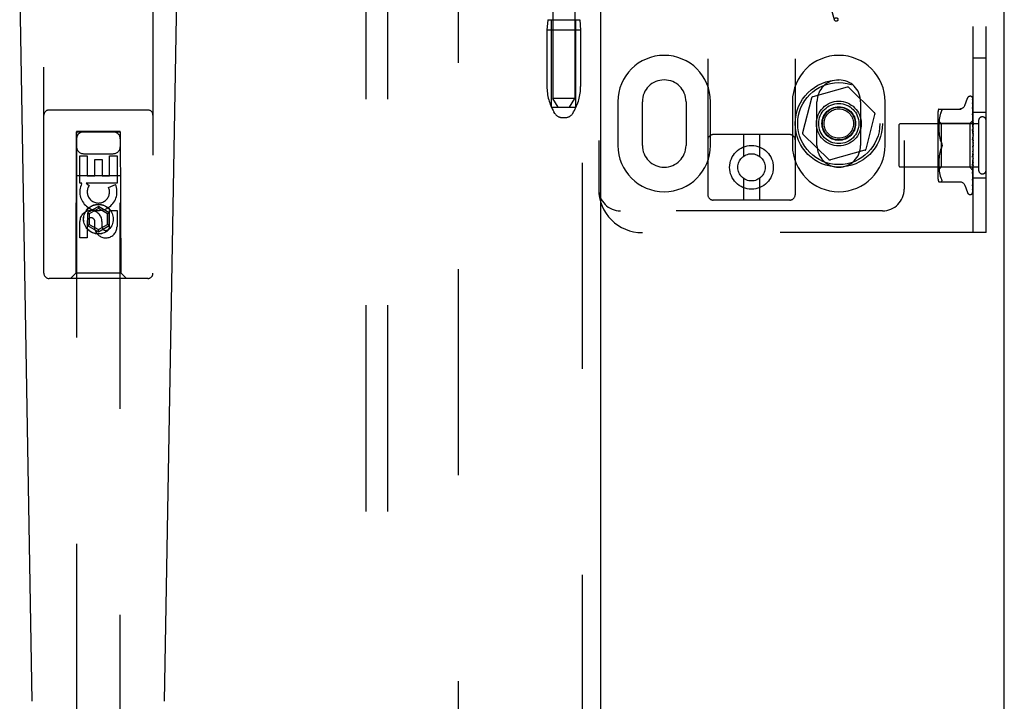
# Model space of a CAD drawing. Header units: inches. Extents: x 0 to 215, y 0 to 139.
# Tile 8 of 112: x 100.69 to 106.33, y 43.82 to 47.73. Entities that reach past the tile are written whole.
import ezdxf

# ---------------------------------------------------------------- set-up
doc = ezdxf.new("R2010")
doc.units = ezdxf.units.IN
doc.header["$LTSCALE"] = 11.804375
doc.header["$MEASUREMENT"] = 0
doc.linetypes.add('HIDDEN', pattern=[0.2, 0.1, -0.1])
doc.layers.get('0').update_dxf_attribs({"linetype": 'CONTINUOUS'})
for name, color, linetype in [('DEFAULT_2', 8, 'HIDDEN'), ('DOOR_ASSEMBLY', 7, 'CONTINUOUS'), ('SUBPANEL', 7, 'CONTINUOUS')]:
    doc.layers.add(name, color=color, linetype=linetype)

msp = doc.modelspace()

# ---------------------------------------------------------------- linework, layer by layer
at = {"color": 3, "linetype": 'Continuous'}
msp.add_line((106.3254, 6.3626), (106.3254, 92.1546), dxfattribs=at)
at = {"layer": 'DEFAULT_2', "color": 8, "linetype": 'HIDDEN'}
for p, q in [((103.2004, 9.7066), (103.2004, 88.8106)), ((104.6277, 52.2258), (104.6277, 46.7253)), ((105.1277, 52.2258), (105.1277, 46.7253)), ((106.1464, 46.5086), (106.1464, 52.0086)), ((106.2214, 46.5086), (106.2214, 52.0086)), ((104.0027, 51.7586), (104.0027, 46.7586)), ((105.7527, 51.7586), (105.7527, 46.7586)), ((103.7402, 50.7276), (103.7402, 47.2776)), ((103.8652, 50.7276), (103.8652, 47.2776)), ((105.3535, 47.7269), (105.3026, 47.9099)), ((103.7112, 47.7276), (103.7062, 47.6676)), ((103.7112, 47.7276), (103.8942, 47.7276)), ((103.7327, 47.2276), (103.7327, 47.7276)), ((103.8727, 47.2276), (103.8727, 47.7276)), ((103.8942, 47.7276), (103.8992, 47.6676)), ((103.8992, 47.6676), (103.7062, 47.6676)), ((103.7062, 47.6676), (103.7062, 47.3451)), ((103.8992, 47.6676), (103.8992, 47.3451)), ((106.2214, 47.5086), (106.1464, 47.5086)), ((105.426, 47.3417), (105.2286, 47.2866)), ((105.5821, 47.1958), (105.4357, 47.3392)), ((103.8652, 47.2776), (103.7402, 47.2776)), ((103.7702, 47.2276), (103.7402, 47.2776)), ((103.8352, 47.2276), (103.8652, 47.2776)), ((104.112, 47.2586), (104.112, 47.0086)), ((104.2527, 47.0086), (104.2527, 47.2586)), ((104.5027, 47.2586), (104.5027, 47.0086)), ((104.6433, 47.0086), (104.6433, 47.2586)), ((105.112, 47.2586), (105.112, 47.0086)), ((105.2216, 47.2795), (105.1706, 47.081)), ((105.2527, 47.0086), (105.2527, 47.2586)), ((105.5027, 47.2586), (105.5027, 47.0086)), ((105.6433, 47.0086), (105.6433, 47.2586)), ((106.0989, 47.2366), (106.1143, 47.2789)), ((106.1299, 47.2898), (106.1307, 47.2898)), ((106.1437, 47.2527), (106.1438, 47.2523)), ((106.1438, 47.2802), (106.1456, 47.1514)), ((106.1438, 47.271), (106.1456, 47.1463)), ((106.1438, 47.2692), (106.1456, 47.1461)), ((106.1438, 47.2523), (106.1456, 47.1362)), ((106.1438, 47.2494), (106.1456, 47.1359)), ((103.7327, 47.2276), (103.8727, 47.2276)), ((103.7516, 47.1919), (103.7461, 47.2011)), ((103.8537, 47.1919), (103.8593, 47.2011)), ((105.9499, 47.2169), (106.0791, 47.2169)), ((105.9617, 47.1939), (105.9587, 47.185)), ((105.9617, 47.1939), (105.9653, 47.2023)), ((105.9653, 47.2023), (105.9666, 47.2051)), ((105.9676, 47.2075), (105.9666, 47.2051)), ((105.9676, 47.2075), (105.9682, 47.2096)), ((106.1438, 47.2248), (106.1438, 47.2247)), ((106.1445, 47.2187), (106.1438, 47.2248)), ((106.1438, 47.2247), (106.1456, 47.1215)), ((106.1438, 47.2206), (106.1438, 47.2209)), ((106.1438, 47.2208), (106.1456, 47.1211)), ((106.1454, 47.2117), (106.1445, 47.2187)), ((106.2214, 47.1961), (106.1464, 47.1961)), ((103.7945, 47.1676), (103.8109, 47.1676)), ((105.5338, 46.9877), (105.5848, 47.1862)), ((105.9444, 47.1882), (105.9444, 46.829)), ((105.9644, 47.1338), (105.9444, 47.1538)), ((105.9508, 47.1383), (105.9503, 47.1296)), ((105.9515, 47.1472), (105.9508, 47.1383)), ((105.9526, 47.1566), (105.9515, 47.1472)), ((105.9542, 47.1661), (105.9526, 47.1566)), ((105.9562, 47.1757), (105.9541, 47.1661)), ((105.9587, 47.1851), (105.9561, 47.1756)), ((106.1464, 47.1528), (106.1274, 47.1338)), ((106.1438, 47.1892), (106.1438, 47.1894)), ((106.1438, 47.1894), (106.1456, 47.1027)), ((106.145, 47.178), (106.1438, 47.1892)), ((106.1438, 47.1846), (106.1456, 47.1022)), ((106.1438, 47.1472), (106.1438, 47.1475)), ((106.1438, 47.1475), (106.1456, 47.0804)), ((106.1454, 47.1302), (106.1438, 47.1472)), ((106.1438, 47.142), (106.1456, 47.0799)), ((106.1458, 47.1699), (106.145, 47.178)), ((106.1456, 47.1514), (106.1457, 47.1514)), ((106.1456, 47.1514), (106.1457, 47.1514)), ((106.1456, 47.1463), (106.1457, 47.1462)), ((106.1456, 47.1461), (106.1457, 47.1463)), ((106.1456, 47.1362), (106.1457, 47.136)), ((106.1456, 47.1359), (106.1457, 47.1362)), ((106.1464, 47.1493), (106.1457, 47.1463)), ((106.1464, 47.1407), (106.1457, 47.1362)), ((106.1464, 47.1323), (106.1457, 47.136)), ((106.1464, 47.1636), (106.1458, 47.1699)), ((106.1784, 47.1506), (106.1784, 46.8666)), ((105.7214, 47.1226), (105.7214, 46.8946)), ((106.1784, 47.1326), (105.7314, 47.1326)), ((105.95, 47.1214), (105.9499, 47.1129)), ((105.9499, 47.1131), (105.95, 47.1045)), ((105.9503, 47.1297), (105.95, 47.1212)), ((105.95, 47.1047), (105.9503, 47.0959)), ((105.9503, 47.0961), (105.9508, 47.087)), ((105.9508, 47.0872), (105.9516, 47.0779)), ((106.1274, 47.1338), (105.9644, 47.1338)), ((105.9644, 47.1338), (105.9644, 46.8833)), ((106.1274, 47.1338), (106.1274, 46.8833)), ((106.1438, 47.1002), (106.1438, 47.1005)), ((106.1438, 47.1005), (106.1456, 47.0555)), ((106.1438, 47.1002), (106.1464, 47.0707)), ((106.1438, 47.0945), (106.1456, 47.055)), ((106.1464, 47.1191), (106.1454, 47.1302)), ((106.1456, 47.1215), (106.1457, 47.1212)), ((106.1456, 47.1211), (106.1457, 47.1215)), ((106.1456, 47.1027), (106.1457, 47.1023)), ((106.1456, 47.1022), (106.1457, 47.1027)), ((106.1456, 47.0803), (106.1457, 47.0806)), ((106.1456, 47.0804), (106.1457, 47.0801)), ((106.1456, 47.0799), (106.1456, 47.0803)), ((106.1464, 47.1274), (106.1457, 47.1215)), ((106.1464, 47.1161), (106.1457, 47.1212)), ((106.1464, 47.1098), (106.1457, 47.1027)), ((106.1464, 47.0959), (106.1457, 47.1023)), ((106.1464, 47.0885), (106.1457, 47.0806)), ((106.1464, 47.0726), (106.1457, 47.0801)), ((105.0977, 47.0703), (104.6577, 47.0703)), ((104.8327, 47.0703), (104.8327, 46.9465)), ((104.9227, 47.0703), (104.9227, 46.9465)), ((105.1733, 47.0713), (105.3197, 46.9279)), ((105.9515, 47.0781), (105.9527, 47.0686)), ((105.9527, 47.0688), (105.9542, 47.0592)), ((105.9542, 47.0593), (105.9561, 47.0498)), ((105.9561, 47.0499), (105.9586, 47.0406)), ((105.9586, 47.0407), (105.9617, 47.0317)), ((105.9617, 47.0318), (105.9653, 47.0232)), ((106.1438, 47.0499), (106.1464, 47.02)), ((106.1438, 47.0435), (106.1448, 47.0354)), ((106.1456, 47.055), (106.1457, 47.0558)), ((106.1456, 47.0555), (106.1457, 47.0553)), ((106.1464, 47.0643), (106.1457, 47.0558)), ((106.1464, 47.047), (106.1457, 47.0553)), ((106.1464, 47.0381), (106.1457, 47.0293)), ((105.5268, 46.9805), (105.3294, 46.9254)), ((105.9561, 46.9673), (105.9542, 46.9578)), ((105.9586, 46.9765), (105.9561, 46.9672)), ((105.9617, 46.9854), (105.9653, 46.994)), ((106.1456, 46.9754), (106.1438, 46.9478)), ((106.1456, 46.9748), (106.1438, 46.9416)), ((106.1438, 46.9418), (106.1464, 46.9717)), ((106.1457, 47.0033), (106.1449, 47.0023)), ((106.1456, 47.0032), (106.1457, 47.0034)), ((106.1456, 47.0032), (106.1456, 47.0032)), ((106.1456, 46.9754), (106.1457, 46.9745)), ((106.1456, 46.9748), (106.1457, 46.975)), ((106.1464, 47.0109), (106.1457, 47.002)), ((106.1464, 46.9926), (106.1457, 47.0015)), ((106.1464, 46.9835), (106.1457, 46.975)), ((106.1464, 46.9657), (106.1457, 46.9745)), ((106.1464, 47.0051), (106.1462, 47.0047)), ((105.95, 46.9127), (105.9499, 46.9041)), ((105.9503, 46.9213), (105.95, 46.9125)), ((105.9508, 46.9301), (105.9503, 46.9211)), ((105.9516, 46.9392), (105.9508, 46.9299)), ((105.9527, 46.9486), (105.9515, 46.9391)), ((105.9542, 46.9579), (105.9527, 46.9484)), ((106.1456, 46.9494), (106.1438, 46.8984)), ((106.1456, 46.9489), (106.1438, 46.8927)), ((106.1438, 46.9416), (106.1438, 46.9418)), ((106.1456, 46.9257), (106.1438, 46.8532)), ((106.1456, 46.9252), (106.1438, 46.848)), ((106.1438, 46.8929), (106.1464, 46.9219)), ((106.1456, 46.9494), (106.1457, 46.9487)), ((106.1456, 46.9489), (106.1457, 46.9492)), ((106.1456, 46.9257), (106.1457, 46.9251)), ((106.1456, 46.9252), (106.1457, 46.9256)), ((106.1464, 46.9571), (106.1457, 46.9492)), ((106.1464, 46.9405), (106.1457, 46.9487)), ((106.1464, 46.9325), (106.1457, 46.9256)), ((106.1464, 46.9176), (106.1457, 46.9251)), ((106.1464, 46.9107), (106.1457, 46.9049)), ((106.1784, 46.8846), (105.7314, 46.8846)), ((105.9644, 46.8833), (105.9444, 46.8633)), ((105.9499, 46.9042), (105.95, 46.8958)), ((105.95, 46.8959), (105.9503, 46.8874)), ((105.9503, 46.8875), (105.9508, 46.8788)), ((105.9508, 46.8789), (105.9515, 46.8699)), ((105.9515, 46.87), (105.9526, 46.8606)), ((105.9526, 46.8606), (105.9542, 46.851)), ((106.1274, 46.8833), (105.9644, 46.8833)), ((106.1457, 46.8651), (106.1274, 46.8833)), ((106.1456, 46.905), (106.1438, 46.8135)), ((106.1456, 46.9046), (106.1438, 46.8092)), ((106.1438, 46.8927), (106.1438, 46.8929)), ((106.1456, 46.8881), (106.1438, 46.781)), ((106.1456, 46.8878), (106.1438, 46.7776)), ((106.1456, 46.8755), (106.1438, 46.7567)), ((106.1456, 46.8753), (106.1438, 46.7544)), ((106.1456, 46.8678), (106.1438, 46.7403)), ((106.1454, 46.8645), (106.1464, 46.8752)), ((106.1456, 46.905), (106.1457, 46.9045)), ((106.1456, 46.9046), (106.1457, 46.9049)), ((106.1456, 46.8881), (106.1457, 46.8877)), ((106.1456, 46.8878), (106.1457, 46.888)), ((106.1456, 46.8755), (106.1457, 46.8753)), ((106.1456, 46.8753), (106.1457, 46.8755)), ((106.1456, 46.8678), (106.1457, 46.8676)), ((106.1456, 46.8677), (106.1457, 46.8677)), ((106.1464, 46.8644), (106.1456, 46.8651)), ((106.1456, 46.8651), (106.1457, 46.8651)), ((106.1464, 46.8981), (106.1457, 46.9045)), ((106.1464, 46.8924), (106.1457, 46.888)), ((106.1464, 46.8825), (106.1457, 46.8877)), ((106.1464, 46.8783), (106.1457, 46.8755)), ((106.1464, 46.8715), (106.1457, 46.8753)), ((104.8327, 46.819), (104.8327, 46.6953)), ((104.9227, 46.819), (104.9227, 46.6953)), ((105.9499, 46.8002), (106.0791, 46.8002)), ((105.9541, 46.8511), (105.9562, 46.8415)), ((105.9561, 46.8415), (105.9587, 46.8321)), ((105.9587, 46.8322), (105.9617, 46.8233)), ((105.9617, 46.8233), (105.9653, 46.8148)), ((105.9666, 46.8004), (105.9653, 46.8002)), ((106.1438, 46.848), (106.1438, 46.8482)), ((106.1438, 46.8092), (106.1438, 46.8092)), ((106.145, 46.8197), (106.1458, 46.8273)), ((106.1458, 46.8273), (106.1464, 46.8333)), ((106.2214, 46.8211), (106.1464, 46.8211)), ((106.0989, 46.7806), (106.1143, 46.7383)), ((106.1438, 46.7544), (106.1437, 46.7537)), ((106.1438, 46.7774), (106.1445, 46.7828)), ((106.1438, 46.781), (106.1438, 46.7808)), ((106.1438, 46.7776), (106.1438, 46.7775)), ((106.1438, 46.7775), (106.1438, 46.7774)), ((105.0977, 46.6953), (104.6577, 46.6953)), ((106.1299, 46.7273), (106.1307, 46.7273)), ((106.1421, 46.7318), (106.1421, 46.7319)), ((105.6277, 46.6336), (104.1277, 46.6336)), ((106.2214, 46.5086), (104.2527, 46.5086))]:
    msp.add_line(p, q, dxfattribs=at)
for points in [[(106.143, 47.2824), (106.143, 47.2825), (106.1429, 47.2825), (106.143, 47.2825), (106.1431, 47.2823), (106.1432, 47.2821), (106.1434, 47.2817), (106.1435, 47.2812), (106.1437, 47.2806), (106.1438, 47.28), (106.1438, 47.2796)], [(106.1464, 47.2764), (106.1463, 47.2766), (106.1461, 47.2772), (106.1458, 47.2779), (106.1455, 47.2785), (106.1452, 47.2791), (106.1449, 47.2796), (106.1446, 47.2801), (106.1443, 47.2806), (106.144, 47.2811), (106.1437, 47.2815), (106.1435, 47.2818), (106.143, 47.2824)], [(106.1431, 47.2829), (106.1432, 47.2826), (106.1434, 47.2821), (106.1436, 47.2815), (106.1437, 47.2808), (106.1438, 47.2802)], [(106.1464, 47.2731), (106.146, 47.2748), (106.1456, 47.2764), (106.1451, 47.2779), (106.1446, 47.2794), (106.1441, 47.2808), (106.1435, 47.2821), (106.1431, 47.2829)], [(106.1436, 47.2704), (106.1436, 47.2705), (106.1435, 47.2706), (106.1435, 47.2706), (106.1436, 47.2705), (106.1436, 47.2703), (106.1437, 47.2699), (106.1438, 47.2695), (106.1438, 47.2692)], [(106.1436, 47.2721), (106.1437, 47.2719), (106.1437, 47.2714), (106.1438, 47.271)], [(106.1464, 47.2582), (106.1461, 47.2599), (106.1457, 47.2622), (106.1453, 47.2645), (106.1449, 47.2666), (106.1444, 47.2687), (106.144, 47.2707), (106.1436, 47.2721)], [(106.1439, 47.2699), (106.1437, 47.2702), (106.1436, 47.2704)], [(106.1464, 47.2344), (106.1462, 47.2363), (106.1458, 47.2393), (106.1454, 47.2422), (106.1449, 47.2451), (106.1445, 47.2479), (106.1441, 47.2507), (106.1437, 47.2527)], [(106.1438, 47.2498), (106.1437, 47.2498), (106.1437, 47.2499), (106.1437, 47.2498), (106.1438, 47.2496), (106.1438, 47.2494)], [(106.1443, 47.2485), (106.1441, 47.2489), (106.1439, 47.2493), (106.1438, 47.2496), (106.1438, 47.2498)], [(106.1464, 47.2646), (106.1463, 47.2649), (106.1461, 47.2656), (106.1458, 47.2662), (106.1455, 47.2669), (106.1452, 47.2675), (106.1449, 47.268), (106.1447, 47.2686), (106.1444, 47.269), (106.1439, 47.2699)], [(106.1464, 47.2788), (106.146, 47.2798), (106.1456, 47.2806), (106.1456, 47.2808)], [(105.9653, 47.2169), (105.9666, 47.2167), (105.9676, 47.2162), (105.9682, 47.2154), (105.9686, 47.2143), (105.9688, 47.213), (105.9686, 47.2115), (105.9682, 47.2096)], [(106.0987, 47.2361), (106.0979, 47.2342), (106.0962, 47.2309), (106.0941, 47.2279), (106.0916, 47.2251), (106.0887, 47.2227), (106.0856, 47.2206), (106.0822, 47.219), (106.0786, 47.2178), (106.075, 47.2171), (106.0713, 47.2169)], [(106.1464, 47.2144), (106.1462, 47.2151), (106.1458, 47.216), (106.1455, 47.2168), (106.1451, 47.2176), (106.1448, 47.2183), (106.1445, 47.2189), (106.1442, 47.2195), (106.144, 47.2201), (106.1439, 47.2205), (106.1438, 47.2206)], [(106.1464, 47.2438), (106.1462, 47.2443), (106.1459, 47.2451), (106.1456, 47.2459), (106.1452, 47.2466), (106.1449, 47.2473), (106.1443, 47.2485)], [(106.1464, 47.2025), (106.1462, 47.2046), (106.1454, 47.2117)], [(106.1449, 47.1812), (106.1446, 47.1819), (106.1443, 47.1826), (106.1441, 47.1832), (106.1439, 47.1837), (106.1438, 47.1841), (106.1438, 47.1844), (106.1438, 47.1846)], [(106.1457, 47.1366), (106.145, 47.1381), (106.1447, 47.1388), (106.1444, 47.1396), (106.1441, 47.1402), (106.1439, 47.1409), (106.1438, 47.1414), (106.1438, 47.1419), (106.1438, 47.142)], [(106.1464, 47.1778), (106.1462, 47.1782), (106.1459, 47.179), (106.1456, 47.1798), (106.1449, 47.1812)], [(106.1464, 47.1525), (106.1461, 47.1521), (106.1459, 47.1519), (106.1458, 47.1517), (106.1457, 47.1515), (106.1456, 47.1514), (106.1456, 47.1514)], [(106.1464, 47.1518), (106.1461, 47.1516), (106.1459, 47.1515), (106.1458, 47.1514), (106.1457, 47.1513), (106.1456, 47.1514), (106.1456, 47.1514)], [(106.1464, 47.1479), (106.1461, 47.1475), (106.1459, 47.1471), (106.1458, 47.1468), (106.1457, 47.1465), (106.1456, 47.1463), (106.1456, 47.1463)], [(106.1464, 47.146), (106.1461, 47.1459), (106.1459, 47.1459), (106.1458, 47.1459), (106.1457, 47.146), (106.1456, 47.1461)], [(106.1464, 47.1383), (106.1461, 47.1378), (106.1459, 47.1373), (106.1458, 47.1369), (106.1457, 47.1366), (106.1456, 47.1363), (106.1456, 47.1362)], [(106.1464, 47.1352), (106.1461, 47.1353), (106.1459, 47.1353), (106.1458, 47.1355), (106.1457, 47.1357), (106.1456, 47.1359)], [(106.1464, 47.1528), (106.1462, 47.1525), (106.146, 47.1522), (106.1458, 47.1518), (106.1457, 47.1514)], [(106.1464, 47.151), (106.1462, 47.1512), (106.146, 47.1513), (106.1458, 47.1513), (106.1457, 47.1514)], [(106.1464, 47.1441), (106.1462, 47.1447), (106.146, 47.1452), (106.1458, 47.1457), (106.1457, 47.1462)], [(106.1464, 47.1351), (106.1461, 47.1359), (106.1457, 47.1366)], [(106.1464, 47.0879), (106.1463, 47.0881), (106.146, 47.0887), (106.1457, 47.0893), (106.1454, 47.0899), (106.1451, 47.0905), (106.1447, 47.0912), (106.1444, 47.0918), (106.1442, 47.0925), (106.144, 47.0932), (106.1438, 47.0939), (106.1438, 47.0945)], [(106.1464, 47.124), (106.1461, 47.1234), (106.1459, 47.1229), (106.1458, 47.1224), (106.1457, 47.122), (106.1456, 47.1216), (106.1456, 47.1215)], [(106.1464, 47.1199), (106.1461, 47.12), (106.1459, 47.1202), (106.1458, 47.1205), (106.1457, 47.1208), (106.1456, 47.1211)], [(106.1464, 47.1055), (106.1461, 47.1049), (106.1459, 47.1044), (106.1458, 47.1038), (106.1457, 47.1033), (106.1456, 47.1028), (106.1456, 47.1027)], [(106.1464, 47.1005), (106.1461, 47.1008), (106.1459, 47.1011), (106.1458, 47.1014), (106.1457, 47.1018), (106.1456, 47.1022)], [(106.1464, 47.0836), (106.1461, 47.083), (106.1459, 47.0823), (106.1458, 47.0817), (106.1457, 47.0812), (106.1456, 47.0806), (106.1456, 47.0804)], [(106.1464, 47.0778), (106.1462, 47.0781), (106.146, 47.0785), (106.1458, 47.0789), (106.1457, 47.0793), (106.1456, 47.0798), (106.1456, 47.0799)], [(105.9653, 47.0232), (105.9659, 47.0219), (105.9664, 47.0206), (105.967, 47.0192), (105.9674, 47.0177)], [(105.9688, 47.0086), (105.9687, 47.011), (105.9684, 47.0134), (105.9679, 47.0159), (105.9672, 47.0184), (105.9664, 47.0208), (105.9653, 47.0232)], [(106.1464, 47.0382), (106.1463, 47.0383), (106.1461, 47.0387), (106.1458, 47.0391), (106.1456, 47.0394), (106.1453, 47.0398), (106.145, 47.0402), (106.1448, 47.0407), (106.1445, 47.0412), (106.1442, 47.0418), (106.144, 47.0425), (106.1439, 47.0431), (106.1438, 47.0436)], [(106.1448, 47.0354), (106.1454, 47.0303), (106.1457, 47.028)], [(106.1464, 47.0589), (106.1461, 47.0583), (106.1459, 47.0577), (106.1458, 47.057), (106.1457, 47.0564), (106.1456, 47.0558), (106.1456, 47.0555)], [(106.1464, 47.0526), (106.1461, 47.053), (106.1459, 47.0535), (106.1458, 47.054), (106.1457, 47.0546), (106.1456, 47.055)], [(106.1464, 47.0324), (106.1461, 47.0318), (106.1459, 47.0312), (106.1458, 47.0306), (106.1457, 47.03), (106.1456, 47.0293), (106.1457, 47.0287)], [(106.1457, 47.028), (106.1456, 47.0287), (106.1457, 47.0293)], [(106.1464, 47.0258), (106.1461, 47.0263), (106.1459, 47.0269), (106.1458, 47.0274), (106.1457, 47.028)], [(105.9653, 46.994), (105.9617, 46.9854), (105.9586, 46.9765)], [(105.9653, 46.994), (105.9664, 46.9964), (105.9672, 46.9988), (105.9679, 47.0013), (105.9684, 47.0038), (105.9687, 47.0062), (105.9688, 47.0086)], [(105.9673, 46.999), (105.9667, 46.9973), (105.9661, 46.9956), (105.9653, 46.994)], [(105.9678, 47.0162), (105.9682, 47.0147), (105.9684, 47.0131), (105.9686, 47.0116), (105.9687, 47.0101), (105.9688, 47.0086)], [(105.9688, 47.0086), (105.9687, 47.0067), (105.9685, 47.0047), (105.9682, 47.0028), (105.9678, 47.0009)], [(106.1449, 47.0023), (106.1447, 47.002), (106.1444, 47.0015), (106.1442, 47.0011), (106.144, 47.0006), (106.1439, 47), (106.1438, 46.9994), (106.1438, 46.9988), (106.1438, 46.9982)], [(106.1462, 47.0047), (106.146, 47.0043), (106.1458, 47.0038), (106.1456, 47.0034), (106.1453, 47.003), (106.1451, 47.0026), (106.1449, 47.0023)], [(106.1449, 47.0023), (106.1449, 47.0024), (106.145, 47.0025), (106.1451, 47.0026), (106.1452, 47.0027), (106.1452, 47.0028), (106.1453, 47.0029), (106.1454, 47.0029), (106.1454, 47.003), (106.1455, 47.0031), (106.1455, 47.0031), (106.1456, 47.0032)], [(106.1462, 47.0047), (106.1461, 47.0045), (106.1459, 47.0039), (106.1458, 47.0033), (106.1457, 47.0027), (106.1456, 47.0021), (106.1457, 47.0015)], [(106.1464, 46.9984), (106.1461, 46.999), (106.1459, 46.9996), (106.1458, 47.0002), (106.1457, 47.0008), (106.1456, 47.0014), (106.1457, 47.002)], [(106.1464, 46.9778), (106.1461, 46.9773), (106.1459, 46.9768), (106.1458, 46.9763), (106.1457, 46.9757), (106.1456, 46.9754)], [(106.1464, 46.9713), (106.1461, 46.9719), (106.1459, 46.9726), (106.1458, 46.9732), (106.1457, 46.9738), (106.1456, 46.9744), (106.1456, 46.9748)], [(106.1457, 47.0034), (106.1458, 47.0034), (106.1459, 47.0035), (106.146, 47.0036), (106.1461, 47.0038), (106.1462, 47.0039), (106.1463, 47.0041), (106.1464, 47.0042)], [(106.1438, 46.9478), (106.1438, 46.9479), (106.1439, 46.9485), (106.144, 46.9492), (106.1443, 46.9499), (106.1445, 46.9505), (106.1448, 46.9511), (106.1451, 46.9516), (106.1454, 46.9521), (106.146, 46.9531)], [(106.1464, 46.9517), (106.1461, 46.9513), (106.1459, 46.9509), (106.1458, 46.9504), (106.1457, 46.9498), (106.1456, 46.9494)], [(106.1464, 46.9456), (106.1461, 46.9463), (106.1459, 46.9469), (106.1458, 46.9475), (106.1457, 46.9481), (106.1456, 46.9487), (106.1456, 46.9489)], [(106.1464, 46.9276), (106.1461, 46.9273), (106.1459, 46.927), (106.1458, 46.9266), (106.1457, 46.9261), (106.1456, 46.9257)], [(106.1464, 46.9222), (106.1461, 46.9228), (106.1459, 46.9234), (106.1458, 46.924), (106.1457, 46.9246), (106.1456, 46.9251), (106.1456, 46.9252)], [(106.146, 46.9531), (106.1463, 46.9536), (106.1464, 46.9539)], [(106.1456, 46.8651), (106.1438, 46.736), (106.1438, 46.7356), (106.1437, 46.7352), (106.1436, 46.7348), (106.1436, 46.7345), (106.1434, 46.7341), (106.1433, 46.7338), (106.1432, 46.7334), (106.143, 46.7331), (106.1429, 46.7329), (106.1427, 46.7326), (106.1425, 46.7324), (106.1424, 46.7321), (106.1422, 46.732), (106.1421, 46.7319), (106.1421, 46.7319), (106.1421, 46.7318)], [(106.1438, 46.8984), (106.1438, 46.8985), (106.1438, 46.8991), (106.144, 46.8997), (106.1442, 46.9004), (106.1445, 46.9011), (106.1448, 46.9018), (106.1451, 46.9025)], [(106.1438, 46.8482), (106.1441, 46.8514), (106.1454, 46.8645)], [(106.1438, 46.8531), (106.1438, 46.8535), (106.1439, 46.8539), (106.144, 46.8545), (106.1443, 46.8552), (106.1446, 46.8559), (106.1449, 46.8567)], [(106.1449, 46.8567), (106.1456, 46.8583), (106.146, 46.8591), (106.1464, 46.8599), (106.1464, 46.8601)], [(106.1451, 46.9025), (106.1458, 46.9039), (106.1461, 46.9046), (106.1464, 46.9052)], [(106.1464, 46.9065), (106.1461, 46.9063), (106.1459, 46.9061), (106.1458, 46.9057), (106.1457, 46.9054), (106.1456, 46.905)], [(106.1464, 46.9019), (106.1461, 46.9025), (106.1459, 46.903), (106.1458, 46.9036), (106.1457, 46.9041), (106.1456, 46.9045), (106.1456, 46.9046)], [(106.1464, 46.8891), (106.1461, 46.889), (106.1459, 46.8888), (106.1458, 46.8886), (106.1457, 46.8884), (106.1456, 46.8881)], [(106.1464, 46.8855), (106.1461, 46.886), (106.1459, 46.8865), (106.1458, 46.8869), (106.1457, 46.8873), (106.1456, 46.8877), (106.1456, 46.8878)], [(106.1464, 46.8759), (106.1461, 46.876), (106.1459, 46.8759), (106.1458, 46.8759), (106.1457, 46.8757), (106.1456, 46.8755)], [(106.1464, 46.8735), (106.1461, 46.8739), (106.1459, 46.8743), (106.1458, 46.8747), (106.1457, 46.875), (106.1456, 46.8753), (106.1456, 46.8753)], [(106.1464, 46.8676), (106.1461, 46.8678), (106.1459, 46.8678), (106.1458, 46.8679), (106.1457, 46.8679), (106.1456, 46.8678)], [(106.1464, 46.8663), (106.1461, 46.8667), (106.1459, 46.867), (106.1458, 46.8673), (106.1457, 46.8675), (106.1456, 46.8676), (106.1456, 46.8677)], [(106.1464, 46.869), (106.1462, 46.8686), (106.146, 46.8683), (106.1458, 46.868), (106.1457, 46.8677)], [(106.1464, 46.8655), (106.1462, 46.866), (106.146, 46.8665), (106.1458, 46.867), (106.1457, 46.8676)], [(106.1464, 46.8646), (106.1462, 46.8647), (106.146, 46.8648), (106.1458, 46.8649), (106.1457, 46.8651)], [(105.9653, 46.8148), (105.9666, 46.8121), (105.9676, 46.8096), (105.9682, 46.8075), (105.9686, 46.8057), (105.9688, 46.8042), (105.9686, 46.8028)], [(105.9666, 46.8004), (105.9676, 46.801), (105.9682, 46.8018), (105.9686, 46.8028)], [(106.0713, 46.8002), (106.075, 46.8), (106.0786, 46.7993), (106.0822, 46.7981), (106.0856, 46.7965), (106.0887, 46.7945), (106.0916, 46.792), (106.0941, 46.7893), (106.0962, 46.7862), (106.0979, 46.783), (106.0987, 46.7811)], [(106.1438, 46.8092), (106.1441, 46.812), (106.145, 46.8197)], [(106.1438, 46.8135), (106.1438, 46.8136), (106.1438, 46.8139), (106.1439, 46.8142), (106.1441, 46.8147), (106.1443, 46.8153), (106.1446, 46.8159), (106.1449, 46.8166), (106.1455, 46.8181)], [(106.1445, 46.7828), (106.145, 46.786), (106.1454, 46.7893), (106.1458, 46.7925), (106.1462, 46.7957), (106.1464, 46.7978)], [(106.1455, 46.8181), (106.1459, 46.8188), (106.1462, 46.8197), (106.1464, 46.8202)], [(106.1438, 46.7415), (106.1438, 46.7411), (106.1437, 46.7406), (106.1436, 46.7401), (106.1435, 46.7398), (106.1434, 46.7395), (106.1433, 46.7395)], [(106.1435, 46.7386), (106.1438, 46.7397), (106.1443, 46.7414), (106.1448, 46.7431), (106.1453, 46.7449), (106.1457, 46.7467), (106.1461, 46.7487), (106.1464, 46.7503)], [(106.1437, 46.7559), (106.1437, 46.7559), (106.1436, 46.7558), (106.1437, 46.7559), (106.1438, 46.7561), (106.1439, 46.7564), (106.1441, 46.7568), (106.1447, 46.7579)], [(106.1437, 46.7537), (106.144, 46.7553), (106.1445, 46.7578), (106.1449, 46.7602), (106.1454, 46.7628), (106.1458, 46.7653), (106.1462, 46.7679), (106.1464, 46.7698)], [(106.1438, 46.7567), (106.1438, 46.7564), (106.1437, 46.7561), (106.1437, 46.7559)], [(106.1438, 46.7808), (106.1438, 46.7809), (106.1438, 46.781), (106.144, 46.7814), (106.1441, 46.7818), (106.1444, 46.7824), (106.1447, 46.783), (106.145, 46.7836), (106.1453, 46.7843), (106.1457, 46.7851), (106.146, 46.786), (106.1463, 46.7869), (106.1464, 46.7871)], [(106.1441, 46.7407), (106.1444, 46.7412), (106.1447, 46.7417), (106.145, 46.7422), (106.1453, 46.7429), (106.1456, 46.7435), (106.1459, 46.7442), (106.1462, 46.7449), (106.1464, 46.7455)], [(106.1447, 46.7579), (106.145, 46.7584), (106.1453, 46.7591), (106.1456, 46.7597), (106.1459, 46.7604), (106.1462, 46.7612), (106.1464, 46.7619)], [(106.142, 46.7317), (106.1428, 46.7325), (106.1437, 46.7336), (106.1444, 46.7348), (106.145, 46.736), (106.1455, 46.7372), (106.146, 46.7385), (106.1464, 46.74)], [(106.1421, 46.7319), (106.1423, 46.732), (106.1424, 46.7322)], [(106.1424, 46.7322), (106.1426, 46.7323), (106.1427, 46.7324), (106.1428, 46.7326), (106.143, 46.7328), (106.1431, 46.7329), (106.1433, 46.7331), (106.1435, 46.7333), (106.1436, 46.7335), (106.1438, 46.7338), (106.144, 46.734), (106.1442, 46.7342), (106.1443, 46.7345), (106.1445, 46.7348), (106.1447, 46.735), (106.1449, 46.7353), (106.145, 46.7356), (106.1452, 46.7359), (106.1454, 46.7362), (106.1456, 46.7366), (106.1457, 46.7369), (106.1459, 46.7372), (106.146, 46.7376), (106.1462, 46.7379), (106.1463, 46.7383), (106.1464, 46.7385)], [(106.1433, 46.7395), (106.1433, 46.7395), (106.1433, 46.7395), (106.1434, 46.7396), (106.1436, 46.7399), (106.1441, 46.7407)], [(106.1438, 46.7403), (106.1437, 46.7398), (106.1436, 46.7392), (106.1435, 46.7387), (106.1435, 46.7386)]]:
    msp.add_lwpolyline(points, dxfattribs=at)
for centre, radius in [((105.3631, 47.7296), 0.01), ((105.3777, 47.1336), 0.25), ((105.3777, 47.1336), 0.235), ((105.3777, 47.1336), 0.128), ((105.3777, 47.1336), 0.115), ((105.3777, 47.1336), 0.0965), ((105.3777, 47.1336), 0.095), ((105.3777, 47.1336), 0.094), ((105.3777, 47.1336), 0.084), ((104.8777, 46.8828), 0.125), ((104.8777, 46.8828), 0.078)]:
    msp.add_circle(centre, radius, dxfattribs=at)
for centre, radius, start, end in [((104.3777, 47.2586), 0.2656, 0, 180), ((105.3777, 47.2586), 0.2656, 0, 180), ((104.3777, 47.2586), 0.125, 0, 180), ((105.3777, 47.2586), 0.125, 0, 180), ((103.9862, 47.3451), 0.28, 180, 210.9637), ((103.6192, 47.3451), 0.28, 329.0363, 360), ((105.4287, 47.3321), 0.01, 45.598, 105.5937), ((105.2312, 47.277), 0.01, 105.5983, 165.5941), ((106.1299, 47.2732), 0.0167, 90, 160), ((106.1307, 47.2732), 0.0167, 27.1488, 90), ((105.5751, 47.1887), 0.01, 345.5987, 45.5935), ((106.022, 47.1882), 0.0776, 157.9239, 180), ((103.7945, 47.2176), 0.05, 210.9637, 270), ((103.8109, 47.2176), 0.05, 270, 329.0363), ((106.1999, 47.1506), 0.0215, 0, 180), ((105.1803, 47.0785), 0.01, 165.5987, 225.5935), ((105.7314, 47.1226), 0.01, 90, 180), ((104.6577, 47.0403), 0.03, 90, 180), ((105.0977, 47.0403), 0.03, 0, 90), ((104.3777, 47.0086), 0.2656, 180, 360), ((104.3777, 47.0086), 0.125, 180, 360), ((105.3777, 47.0086), 0.2656, 180, 360), ((105.3777, 47.0086), 0.125, 180, 360), ((105.5241, 46.9902), 0.01, 285.5983, 345.5941), ((105.3267, 46.9351), 0.01, 225.598, 285.5937), ((105.7314, 46.8946), 0.01, 180, 270), ((106.1999, 46.8666), 0.0215, 180, 360), ((106.022, 46.829), 0.0776, 180, 202.0761), ((104.2527, 46.7586), 0.25, 180, 270), ((104.1277, 46.7586), 0.125, 180, 270), ((105.6277, 46.7586), 0.125, 270, 360), ((104.6577, 46.7253), 0.03, 180, 270), ((105.0977, 46.7253), 0.03, 270, 360), ((106.1299, 46.744), 0.0167, 200, 270), ((106.1307, 46.744), 0.0167, 270, 312.2353)]:
    msp.add_arc(centre, radius, start, end, dxfattribs=at)
at = {"layer": 'DOOR_ASSEMBLY', "color": 8, "linetype": 'HIDDEN'}
for p, q in [((103.9089, 89.4046), (103.9089, 9.1126)), ((100.8254, 46.2761), (100.8254, 48.1336)), ((101.4504, 48.1336), (101.4504, 46.2761)), ((101.4204, 47.2111), (100.8554, 47.2111)), ((101.0114, 47.0861), (101.0079, 46.2761)), ((101.0114, 47.0861), (101.2644, 47.0861)), ((101.2629, 47.0878), (101.0129, 47.0878)), ((101.0129, 47.0878), (101.0129, 10.0861)), ((101.2629, 47.0846), (101.0129, 47.0846)), ((101.2629, 10.0861), (101.2629, 47.0878)), ((101.2679, 46.2761), (101.2644, 47.0861)), ((101.0313, 46.9482), (101.0738, 46.9482)), ((101.0313, 46.7921), (101.0313, 46.9482)), ((101.0529, 46.9611), (101.2229, 46.9611)), ((101.0738, 46.9482), (101.0738, 46.8347)), ((101.1172, 46.9269), (101.1597, 46.9269)), ((101.1172, 46.8347), (101.1172, 46.9269)), ((101.1597, 46.9269), (101.1597, 46.8347)), ((101.2021, 46.9482), (101.2446, 46.9482)), ((101.2021, 46.8347), (101.2021, 46.9482)), ((101.2446, 46.9482), (101.2446, 46.7921)), ((101.0103, 46.8361), (101.2655, 46.8361)), ((101.0738, 46.8347), (101.1172, 46.8347)), ((101.1597, 46.8347), (101.2021, 46.8347)), ((101.0436, 46.7921), (101.0313, 46.7921)), ((101.0418, 46.7886), (101.0436, 46.7921)), ((101.2446, 46.7921), (101.067, 46.7921)), ((101.067, 46.7921), (101.0855, 46.7791)), ((101.1965, 46.7677), (101.2356, 46.7846)), ((101.1379, 46.6586), (101.0754, 46.6225)), ((101.1379, 46.647), (101.0854, 46.6167)), ((101.2004, 46.6225), (101.1379, 46.6586)), ((101.1379, 46.6586), (101.1379, 46.647)), ((101.1904, 46.6167), (101.1379, 46.647)), ((101.2021, 46.6358), (101.2446, 46.6358)), ((101.2021, 46.5434), (101.2021, 46.6358)), ((101.2446, 46.6358), (101.2446, 46.5434)), ((101.0754, 46.6225), (101.0854, 46.6167)), ((101.0754, 46.6225), (101.0754, 46.5503)), ((101.0854, 46.6167), (101.0854, 46.5561)), ((101.1173, 46.5296), (101.1173, 46.5759)), ((101.2004, 46.6225), (101.1904, 46.6167)), ((101.1904, 46.5561), (101.1904, 46.6167)), ((101.2004, 46.5503), (101.2004, 46.6225)), ((101.0313, 46.4795), (101.0313, 46.5719)), ((101.0738, 46.5719), (101.0738, 46.4795)), ((101.0754, 46.5503), (101.0854, 46.5561)), ((101.0754, 46.5503), (101.1379, 46.5142)), ((101.0854, 46.5561), (101.1379, 46.5258)), ((101.1379, 46.5258), (101.1904, 46.5561)), ((101.1379, 46.5142), (101.2004, 46.5503)), ((101.1379, 46.5142), (101.1379, 46.5258)), ((101.1582, 46.5719), (101.1582, 46.5434)), ((101.2004, 46.5503), (101.1904, 46.5561)), ((101.0738, 46.4795), (101.0313, 46.4795)), ((101.4204, 46.2461), (100.8554, 46.2461)), ((101.0079, 46.2761), (100.9779, 46.2461)), ((101.2679, 46.2761), (101.0079, 46.2761)), ((101.2679, 46.2761), (101.2979, 46.2461))]:
    msp.add_line(p, q, dxfattribs=at)
at = {"layer": 'DOOR_ASSEMBLY', "color": 3, "linetype": 'Continuous'}
msp.add_line((104.0129, 89.4046), (104.0129, 9.1126), dxfattribs=at)
at = {"layer": 'DOOR_ASSEMBLY', "color": 7, "linetype": 'Continuous'}
for p, q in [((100.7594, 43.8241), (100.6871, 47.9635)), ((101.5164, 43.8241), (101.5887, 47.9635))]:
    msp.add_line(p, q, dxfattribs=at)
at = {"layer": 'DOOR_ASSEMBLY', "color": 8, "linetype": 'HIDDEN'}
for radius in [0.085, 0.0845]:
    msp.add_circle((101.1379, 46.5861), radius, dxfattribs=at)
for centre, radius, start, end in [((100.8554, 47.1811), 0.03, 90, 180), ((101.4204, 47.1811), 0.03, 0, 90), ((101.0529, 47.0461), 0.04, 90, 180), ((101.2229, 47.0461), 0.04, 0, 90), ((101.0529, 47.0011), 0.04, 180, 270), ((101.2229, 47.0011), 0.04, 270, 360), ((101.1378, 46.7423), 0.1065, 154.2636, 23.4027), ((101.1378, 46.7423), 0.0639, 144.8895, 23.4026), ((101.0948, 46.5719), 0.0635, 0, 180), ((101.0957, 46.5719), 0.0219, 10.307, 180), ((101.1802, 46.5433), 0.0644, 192.2995, 0.0775), ((101.1802, 46.5434), 0.0219, 179.9011, 360), ((100.8554, 46.2761), 0.03, 180, 270), ((101.4204, 46.2761), 0.03, 270, 360)]:
    msp.add_arc(centre, radius, start, end, dxfattribs=at)
at = {"layer": 'SUBPANEL', "color": 8, "linetype": 'HIDDEN'}
for p, q in [((102.6692, 86.2273), (102.6692, 12.2898)), ((102.7942, 86.2273), (102.7942, 12.2898))]:
    msp.add_line(p, q, dxfattribs=at)

doc.saveas('drawing.dxf')
